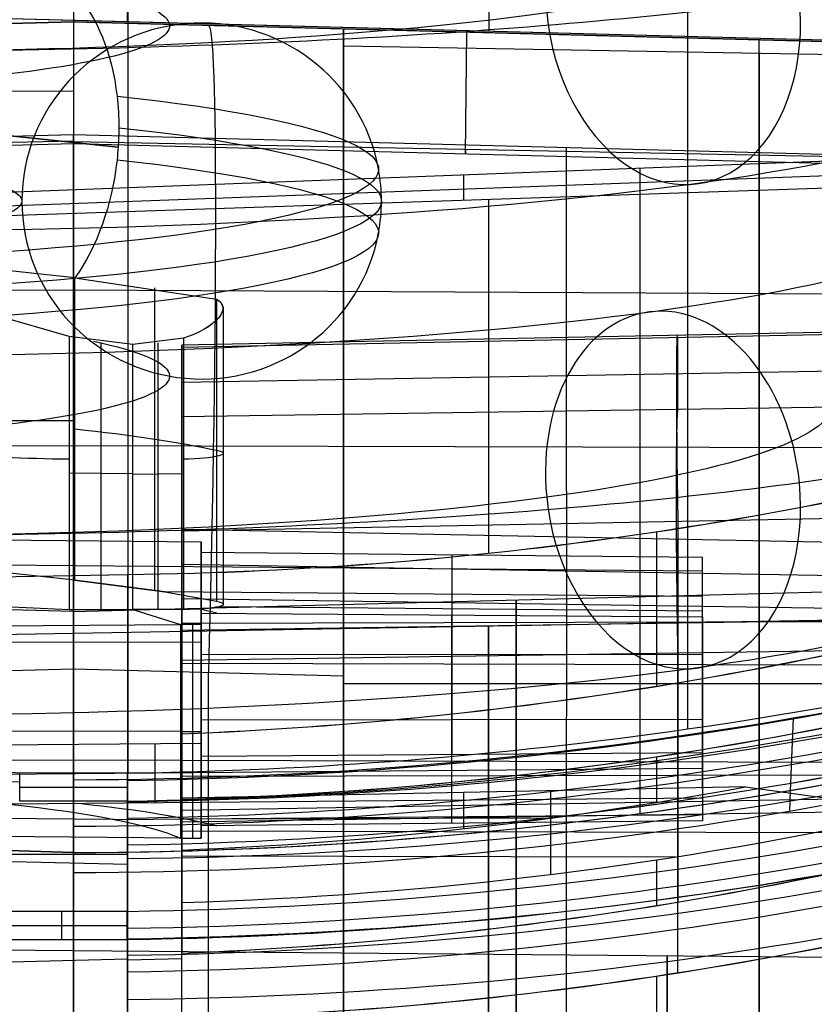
# Model space of a CAD drawing. Extents: x -15 to 7, y 1 to 148.
# Tile 50 of 194: x -0.5 to 3.18, y 112.34 to 116.9. Entities that reach past the tile are written whole.
import ezdxf

# ---------------------------------------------------------------- set-up
doc = ezdxf.new("R2010")
doc.units = 0
doc.layers.add('DEFAULT', color=7, linetype='CONTINUOUS')

msp = doc.modelspace()

# ---------------------------------------------------------------- linework, layer by layer
at = {"layer": 'DEFAULT', "color": 254}
for p, q in [((-0.2496, 145.6579, -6.2764), (-0.2496, 112.6404, -1.6989)), ((0, 116.8919, -107.1913), (0, 139.7683, -102.3288)), ((0, 138.0871, -101.1527), (0, 116.8919, -105.6578)), ((1.6747, 116.8481, -104.5991), (1.6747, 134.2863, -100.8925)), ((3.3843, 116.8033, -104.5629), (-1.5, 116.9312, -104.6664)), ((0, 116.8919, -105.6578), (-1.5, 116.9312, -105.6093)), ((0, 116.8919, -105.6578), (0, 116.8919, -107.1913)), ((3.3843, 116.8033, -107.1196), (0, 116.8919, -107.1913)), ((3.3843, 116.8033, -105.8771), (0, 116.8919, -105.8771)), ((0.9421, 116.8672, -107.1714), (0.9421, 116.8672, -104.6146)), ((-2.9842, 116.622, -5.6577), (-0.0429, 116.3108, -7.9024)), ((-0.0429, 116.3108, -7.9024), (-2.9842, 116.622, -5.6577)), ((4.0948, 116.2781, -2.6313), (-0.9789, 116.0846, -2.6492)), ((-0.9789, 116.0247, -3.0843), (4.0948, 116.2122, -3.1101)), ((1.5584, 116.0644, -3.4897), (1.5584, 116.1814, -2.6403)), ((2.3737, 116.2125, -2.6374), (2.3737, 113.2242, -2.2231)), ((4.0948, 116.1495, -3.566), (-0.9788, 115.9794, -3.4135)), ((-0.2428, 115.7058, -8.0805), (-0.9759, 115.7834, -7.521)), ((-0.2428, 115.7058, -8.0805), (0.4128, 115.6069, -8.7934)), ((-0.2428, 114.3052, -7.8863), (-0.2428, 115.7058, -8.0805)), ((0.1249, 115.6591, -8.4173), (0.1249, 114.2591, -8.2232)), ((-0.2701, 115.4342, -9.079), (-0.8298, 115.5945, -8.8832)), ((0.4128, 115.6069, -8.7934), (0.4128, 114.2081, -8.5995)), ((0.444, 115.5716, -8.8969), (0.444, 114.1938, -8.7059)), ((4.845, 115.485, -6.6896), (0.2526, 115.3946, -6.7579)), ((0.2526, 115.3851, -6.8953), (4.845, 115.4755, -6.8269)), ((-0.2701, 115.4342, -9.079), (-0.2701, 114.1689, -8.9036)), ((0.0259, 115.397, -9.0929), (-0.2701, 115.4342, -9.079)), ((-0.1223, 115.4071, -9.0847), (-0.1223, 114.1688, -8.9131)), ((0.26, 115.4271, -9.0781), (0.0259, 115.397, -9.0929)), ((0.1431, 114.169, -8.9132), (0.1431, 115.405, -9.0845)), ((0.26, 115.4271, -9.0781), (0.26, 114.1692, -8.9037)), ((2.5489, 115.0965, -9.2685), (2.5489, 115.4303, -6.8611)), ((0.0259, 114.1688, -8.9226), (0.0259, 115.397, -9.0929)), ((0.2526, 115.0623, -9.2233), (0.2526, 115.3851, -6.8953)), ((0.2526, 115.2231, -8.064), (4.845, 115.3025, -8.075)), ((0.2526, 114.3866, -7.8972), (0.2526, 115.2462, -7.8972)), ((4.845, 115.1307, -9.3137), (0.2526, 115.0623, -9.2233)), ((-0.9759, 115.0443, -7.4185), (-0.2428, 115.0443, -7.9888)), ((-0.2701, 114.8024, -8.9914), (0.0259, 114.7998, -9.0101)), ((0.0259, 114.7964, -9.0096), (0.26, 114.7989, -8.991)), ((4.845, 114.6224, -5.6992), (0.2526, 114.532, -5.7676)), ((0.2526, 113.2903, -6.605), (0.2526, 114.5417, -6.7785)), ((0.2526, 114.5417, -6.7785), (4.845, 114.4513, -6.8469)), ((0.2526, 114.5417, -6.7785), (0.2526, 114.219, -9.1062)), ((2.5484, 114.5772, -5.7334), (2.5484, 113.8299, -5.6298)), ((-2.4094, 114.5104, -6.4218), (0.3424, 114.4836, -6.4423)), ((0.2526, 114.532, -5.7676), (0.2526, 113.5936, -5.6375)), ((2.4495, 114.5301, -3.3459), (2.4495, 113.8142, -5.6295)), ((2.5487, 113.5023, -6.6749), (2.5487, 114.4965, -6.8127)), ((2.5487, 114.4965, -6.8127), (2.5487, 114.1848, -9.061)), ((0.1266, 114.2589, -8.2252), (0.1266, 114.4857, -6.4407)), ((0.3424, 114.4332, -6.8392), (0.3424, 114.4836, -6.4423)), ((0.3424, 114.4836, -6.4423), (0.3424, 113.55, -6.3129)), ((0.3424, 113.5105, -6.576), (0.3424, 114.4666, -6.576)), ((2.6626, 114.4106, -6.8565), (0.3424, 114.4332, -6.8392)), ((0.3424, 113.4906, -6.7085), (0.3424, 114.4332, -6.8392)), ((1.5025, 114.4219, -6.8478), (1.5025, 113.4991, -6.7199)), ((2.6626, 113.5076, -6.7313), (2.6626, 114.4106, -6.8565)), ((2.6626, 114.2301, -8.2761), (2.6626, 114.4106, -6.8565)), ((-0.2428, 114.3052, -7.8863), (-0.9759, 114.3828, -7.3268)), ((-0.9435, 114.3794, -7.3515), (2.6626, 114.3481, -7.3475)), ((0.2526, 114.3797, -7.947), (4.845, 114.3003, -7.936)), ((-1.5, 114.3039, -3.2174), (0, 114.3317, -3.2599)), ((0, 114.3317, -3.2599), (0, 110.7613, -14.649)), ((0.1737, 114.2517, -8.2788), (-0.2428, 114.3052, -7.8863)), ((-0.2428, 114.3052, -7.8863), (0.1737, 114.2517, -8.2788)), ((2.6626, 113.3374, -7.8649), (2.6626, 114.2824, -7.8649)), ((2.6626, 114.2301, -8.2761), (0.1737, 114.2517, -8.2788)), ((0.1737, 114.2517, -8.2788), (0.4128, 114.2081, -8.5995)), ((0.2526, 114.219, -9.1062), (0.2526, 112.5775, -8.8787)), ((4.845, 114.1506, -9.0158), (0.2526, 114.219, -9.1062)), ((2.6626, 114.1354, -8.9985), (2.6626, 114.2301, -8.2761)), ((-0.8298, 114.195, -8.6892), (-0.2701, 114.1689, -8.9036)), ((-0.2701, 114.1689, -8.9036), (0.0259, 114.1688, -8.9226)), ((0.26, 114.1692, -8.9037), (0.0259, 114.1688, -8.9226)), ((0.0259, 114.1688, -8.9226), (0.2456, 114.1001, -9.4179)), ((0.4146, 114.1522, -9.0206), (0.3349, 114.1714, -8.8823)), ((0.4266, 114.1833, -8.7868), (2.6626, 114.1639, -8.7842)), ((2.5483, 114.1848, -9.0611), (2.5483, 112.8138, -8.871)), ((-1.5, 114.0381, -91.8442), (4.845, 114.1489, -91.8442)), ((4.845, 114.1404, -10.1763), (0.2526, 114.072, -10.0859)), ((0.3424, 114.0994, -9.4169), (0.3424, 114.1528, -9.0213)), ((0.3424, 114.1528, -9.0213), (0.3424, 113.1668, -8.8846)), ((0.3424, 114.1528, -9.0213), (2.6626, 114.1354, -8.9985)), ((0.3424, 113.1288, -9.1508), (0.3424, 114.1354, -9.1508)), ((1.5025, 113.1782, -8.876), (1.5025, 114.1441, -9.0099)), ((2.6626, 114.1354, -8.9985), (2.6626, 113.1897, -8.8674)), ((-1.4181, 114.0877, -9.4015), (0.2456, 114.1001, -9.4179)), ((0.2456, 114.1001, -9.4179), (0.2456, 113.1096, -9.2805)), ((0.3424, 114.0994, -9.4169), (0.2456, 114.1001, -9.4179)), ((0.2526, 114.1059, -5.7085), (3.9206, 114.1147, -5.6451)), ((0.3037, 113.1101, -9.2801), (0.3037, 114.0997, -9.4173)), ((0.3424, 113.1105, -9.2798), (0.3424, 114.0994, -9.4169)), ((-2.4094, 114.0215, -6.354), (0.3424, 114.0182, -6.3778)), ((0.2526, 113.9347, -10.0764), (4.845, 114.0031, -10.1668)), ((0.3424, 113.9871, -6.3735), (0.3424, 113.9871, -6.7773)), ((0.3424, 113.9631, -6.774), (2.6626, 113.9603, -6.7941)), ((2.5488, 112.4862, -9.916), (2.5488, 113.9689, -10.1216)), ((0.2526, 112.2742, -9.8462), (0.2526, 113.9347, -10.0764)), ((0.2526, 113.9206, -6.6924), (4.4644, 113.9106, -6.7652)), ((0.2526, 113.8699, -5.6758), (0.2526, 113.8699, -6.6854)), ((0.2526, 113.8699, -9.0578), (0.2526, 113.8699, -10.0674)), ((2.6626, 113.8001, -6.7719), (2.6626, 113.8001, -8.952)), ((3.0829, 113.667, 0.7538), (3.0708, 113.3649, -1.9336)), ((0.3424, 113.6586, -8.9528), (2.6626, 113.6614, -8.9328)), ((0.3424, 113.6316, -8.9491), (0.3424, 113.6316, -9.3521)), ((0.2456, 113.6048, -9.3492), (-1.4181, 113.6068, -9.3348)), ((0.2456, 113.6048, -9.3492), (0.3424, 113.6049, -9.3484)), ((0.2526, 113.2903, -6.605), (0.2526, 113.5936, -5.6375)), ((-0.4985, 113.4119, -0.1955), (-2.5896, 113.5486, -0.2426)), ((-2.4094, 113.5298, -6.2859), (0.3424, 113.55, -6.3129)), ((0.1266, 113.5484, -6.3108), (0.1266, 113.2732, -8.1432)), ((0.3424, 113.55, -6.3129), (0.3424, 113.4906, -6.7085)), ((3.0784, 113.5552, -0.2407), (3.0756, 113.484, -0.874)), ((0.3424, 113.4906, -6.7085), (2.6626, 113.5076, -6.7313)), ((2.4495, 113.4877, -6.6712), (2.4495, 113.2759, -7.3467)), ((2.6626, 113.5076, -6.7313), (2.6626, 113.2951, -8.1464)), ((-1.7639, 113.396, -7.2143), (2.6626, 113.4342, -7.22)), ((-0.4986, 113.2821, -0.9802), (-0.4985, 113.4119, -0.1955)), ((-0.0015, 113.4121, -0.1942), (-0.4985, 113.4119, -0.1955)), ((-0.25, 113.4121, -0.1945), (-0.25, 113.2821, -0.9802)), ((-0.0015, 113.4121, -0.1942), (-0.0014, 113.2821, -0.9802)), ((0.2526, 113.397, -8.9923), (4.845, 113.408, -8.9129)), ((-0.2499, 113.0433, -2.221), (-0.25, 113.3811, 0.7934)), ((2.8622, 113.3476, -7.3494), (0.2526, 113.2962, -7.3882)), ((2.8622, 113.3476, -7.3494), (3.6684, 113.2372, -8.2479)), ((3.0708, 113.3649, -1.9336), (3.0695, 113.3313, -2.2318)), ((-0.4986, 113.3471, -0.5872), (-0.0014, 113.3471, -0.5872)), ((1.5572, 113.3219, -7.3688), (1.5572, 113.1538, -7.3455)), ((1.9604, 113.2118, -8.2143), (1.9604, 113.3298, -7.3628)), ((3.0695, 113.3313, -2.2318), (3.0657, 113.2355, -3.0842)), ((2.6626, 113.2951, -8.1464), (-0.5479, 113.2674, -8.1423)), ((-0.0014, 113.2821, -0.9802), (-0.4986, 113.2821, -0.9802)), ((-0.2496, 113.2821, -0.9802), (-0.2496, 112.771, -0.9094)), ((0, 113.2034, -0.808), (0, 113.2793, -0.1309)), ((0.2526, 113.1863, -8.1807), (0.2526, 113.2962, -7.3882)), ((0.2526, 113.2962, -7.3882), (0.2526, 113.0552, -7.3548)), ((0.2526, 113.2398, -7.7949), (3.2939, 113.2924, -7.8022)), ((2.6626, 113.2951, -8.1464), (2.6626, 113.1897, -8.8674)), ((-0.0614, 113.197, -8.65), (-2.3353, 113.2167, -8.6526)), ((-0.0614, 113.197, -8.65), (2.6626, 113.2205, -8.6534)), ((0.2526, 112.9258, -7.7678), (0.2526, 113.2436, -7.7678)), ((0.2526, 113.1863, -8.1807), (3.6684, 113.2372, -8.2479)), ((1.9605, 112.9425, -8.177), (1.9605, 113.2118, -8.2143)), ((0, 112.6443, -0.7305), (0, 113.2034, -0.808)), ((0.2526, 113.2001, -7.3749), (1.9661, 113.2042, -7.3453)), ((0.2526, 112.8126, -8.1288), (0.2526, 113.1863, -8.1807)), ((2.6626, 113.1897, -8.8674), (0.3424, 113.1668, -8.8846)), ((0.3424, 113.1668, -8.8846), (0.3424, 113.1105, -9.2798)), ((0.2456, 113.1096, -9.2805), (-1.4181, 113.1259, -9.2682)), ((0.2526, 113.1441, -9.9668), (4.845, 113.1331, -10.0462)), ((-1.5, 113.0833, -2.2376), (-0.25, 113.0433, -2.221)), ((-0.25, 113.0433, -2.2211), (-1.5, 113.0832, -2.2377)), ((0, 113.0787, -1.921), (0, 112.4906, -1.8394)), ((0, 113.0453, -2.2191), (0, 113.0787, -1.921)), ((0, 113.0453, -2.2191), (0, 113.0787, -1.921)), ((0.2456, 113.1096, -9.2805), (0.3424, 113.1105, -9.2798)), ((-1.5, 113.0347, -2.2308), (0, 113.0365, -2.2179)), ((-0.25, 113.0433, -2.221), (0, 113.0453, -2.2191)), ((-0.2499, 113.0433, -2.2211), (-0.25, 113.0433, -2.2211)), ((-0.25, 113.0433, -2.2211), (-0.2499, 113.0433, -2.2211)), ((-0.25, 113.0433, -2.221), (-0.2499, 113.0433, -2.2211)), ((-0.25, 112.951, -3.0448), (-0.2499, 113.0433, -2.2211)), ((-0.25, 113.0433, -2.221), (-0.2499, 113.0433, -2.221)), ((-0.25, 113.0433, -2.2211), (-0.25, 113.0433, -2.221)), ((-0.2499, 113.0433, -2.2211), (-0.25, 113.0433, -2.2211)), ((-0.2499, 113.0433, -2.221), (0, 113.0453, -2.2191)), ((-0.2499, 113.0433, -2.221), (0, 113.0453, -2.2191)), ((-0.2499, 113.0433, -2.221), (-0.2499, 113.0433, -2.2211)), ((-0.2499, 113.0433, -2.2211), (-0.2499, 113.0433, -2.221)), ((-0.2499, 113.0433, -2.2211), (-0.2499, 113.0433, -2.2211)), ((-0.2499, 113.0433, -2.2211), (-0.2499, 113.0433, -2.221)), ((-0.2499, 113.0433, -2.221), (-0.2499, 113.0433, -2.221)), ((-0.2499, 113.0433, -2.2211), (-0.2499, 113.0433, -2.221)), ((0, 112.9879, -2.2111), (0, 113.0453, -2.2191)), ((0.2526, 112.8126, -8.1288), (0.2526, 113.0552, -7.3548)), ((0.2526, 113.0544, -7.3575), (0.2526, 113.0544, -8.1624)), ((0.2526, 113.029, -8.1589), (2.5384, 113.0235, -8.1984)), ((0, 112.9879, -2.2111), (-1.5, 113.0234, -2.2293)), ((0, 109.23, -14.1985), (0, 112.9879, -2.2111)), ((2.4495, 113.01, -8.1949), (2.4495, 112.7981, -8.8707)), ((-0.001, 112.771, -0.9094), (-0.6105, 112.771, -0.9094)), ((-0.3058, 112.771, -0.9094), (-0.3058, 112.6404, -1.6989)), ((-0.001, 112.771, -0.9094), (-0.0009, 112.6404, -1.6989)), ((-0.0007, 112.6404, -1.6989), (-0.001, 112.771, -0.9094)), ((-0.6106, 112.7057, -1.3041), (-0.0009, 112.7057, -1.3041)), ((-0.6107, 112.6404, -1.6989), (-0.0009, 112.6404, -1.6989)), ((0, 112.4906, -1.8394), (0, 112.6443, -0.7305)), ((6, 112.5334, -91.8442), (-1, 112.5945, -91.8442)), ((0.2526, 112.2742, -9.8462), (0.2526, 112.5775, -8.8787)), ((-1.5, 112.5134, -8.9287), (0, 112.5509, -8.9404)), ((0.2526, 112.5506, -8.9643), (0, 112.5457, -8.9569)), ((2.4495, 112.4716, -9.9124), (2.4495, 110.9666, -14.713))]:
    msp.add_line(p, q, dxfattribs=at)
at = {"layer": 'DEFAULT', "color": 7}
for p, q in [((-0.2497, 116.8919, -106.9591), (-3.884, 116.7967, -106.882)), ((-1.4997, 116.8592, -89.3829), (-0.2497, 116.8919, -89.3501)), ((-0.2497, 116.8919, -98.1546), (-1.4997, 116.8592, -98.1546)), ((3.3896, 116.7966, -106.882), (-0.2497, 116.8919, -106.9591)), ((-0.2497, 116.8919, -106.9591), (-0.2497, 116.8919, -89.3501)), ((-0.2497, 116.8919, -89.3501), (1.0003, 116.8592, -89.3829)), ((-0.2497, 116.8919, -106.9591), (-0.2497, 116.326, -107.0644)), ((-0.2497, 116.8919, -98.1546), (1.0003, 116.8592, -98.1546)), ((1.0003, 116.8592, -89.3829), (1.0003, 116.8592, -103.9118)), ((1.0003, 116.8592, -103.9118), (3.3896, 116.7966, -103.9744)), ((1.0003, 110.8919, -103.9118), (1.0003, 116.8592, -103.9118)), ((1.0003, 115.6527, -95.1478), (1.0003, 116.8592, -95.1478)), ((1.5652, 116.2784, -107.0257), (1.5715, 116.8442, -106.9205)), ((1.57, 116.8443, -103.9267), (1.57, 116.8443, -106.9205)), ((4.8503, 116.7123, -91.8507), (1.0003, 116.7795, -91.8507)), ((2.9253, 110.8424, -103.9622), (2.9253, 116.8088, -103.9622)), ((-0.2497, 116.5701, -107.019), (-3.8786, 116.553, -106.9275)), ((-3.8776, 116.2752, -107.2253), (-0.2497, 116.3702, -107.3022)), ((-0.2497, 114.9276, -107.6089), (-0.2497, 116.3702, -107.3022)), ((-0.2497, 116.3702, -107.3022), (3.3778, 116.2752, -107.2253)), ((-0.2497, 116.326, -107.0644), (-0.2497, 116.3702, -107.3022)), ((-0.2497, 116.3396, -107.1377), (-3.8757, 116.2617, -107.1522)), ((-0.2497, 116.326, -107.0644), (-3.8714, 116.2312, -106.9876)), ((3.3784, 116.2646, -107.1685), (-0.2497, 116.3365, -107.1208)), ((3.3801, 116.2309, -106.9871), (-0.2497, 116.326, -107.0644)), ((1.5641, 116.3227, -107.2638), (1.5663, 116.2784, -107.0257)), ((2.0333, 114.9213, -107.5491), (2.0333, 116.3104, -107.2538)), ((-4.7584, 115.6263, -107.3397), (-0.2497, 115.6509, -107.4551)), ((-0.2497, 115.6509, -107.4551), (4.2589, 115.6263, -107.3397)), ((-0.2497, 114.9276, -107.6089), (-4.8166, 114.915, -107.4893)), ((4.3173, 114.915, -107.4893), (-0.2497, 114.9276, -107.6089)), ((-0.2497, 114.1596, -91.8507), (3.8503, 114.267, -91.8507)), ((-0.2497, 114.1596, -91.8507), (-3.7497, 114.2513, -91.8507)), ((-0.2497, 113.8929, -86.3512), (-1.4997, 113.8602, -86.3839)), ((-0.2497, 113.8929, -86.3512), (-0.2497, 64.8413, -86.3512)), ((1.0003, 113.8602, -86.3839), (-0.2497, 113.8929, -86.3512)), ((0.3753, 64.8576, -86.3675), (0.3753, 113.8766, -86.3675)), ((1.0003, 64.874, -86.3839), (1.0003, 113.8602, -86.3839)), ((1.0003, 113.826, -103.9118), (4.8503, 113.826, -104.0126)), ((-4.8166, 113.4601, -107.6422), (-0.2497, 113.4727, -107.7618)), ((-0.2497, 104.7254, -107.7618), (-0.2497, 113.4727, -107.7618)), ((-0.2497, 113.4727, -107.7618), (4.3173, 113.4601, -107.6422)), ((2.0338, 104.7832, -107.702), (2.0338, 113.4664, -107.702))]:
    msp.add_line(p, q, dxfattribs=at)
at = {"layer": 'DEFAULT', "color": 254, "extrusion": (1, -3.27465e-10, -2.35398e-09)}
msp.add_arc((61.637, -494.7832, 0.0019), 497.2916, 80.312009, 84.023854, dxfattribs=at)
at = {"layer": 'DEFAULT', "color": 254, "extrusion": (1, -2.78389e-06, -1.99398e-05)}
msp.add_arc((61.6369, -494.7832, 2.5931), 497.2578, 80.318646, 83.999819, dxfattribs=at)
at = {"layer": 'DEFAULT', "color": 254, "extrusion": (-1.2527e-10, 0.990526, -0.137324)}
msp.add_arc((1.2073, -0.3132, 118.7642), 6.1246, 179.94515, 270.35255, dxfattribs=at)
at = {"layer": 'DEFAULT', "color": 254, "extrusion": (1.7183e-10, 0.990526, -0.137324)}
msp.add_arc((1.2073, -0.3132, 118.5356), 4.4754, 180.0751, 270.4825, dxfattribs=at)
at = {"layer": 'DEFAULT', "color": 254, "extrusion": (0, 0.990526, -0.137324)}
for centre, radius, start, end in [((1.945, 5.676, 117.204), 2.1401, 146.6747, 270), ((1.945, 5.676, 116.5339), 3.1081, 127.6134, 270), ((1.945, 5.676, 116.236), 3.1081, 127.6134, 270), ((1.945, 5.676, 115.5659), 2.1401, 146.6747, 270), ((-0.244, 7.0582, 115.0134), 0.2, 147.5391, 265.4147), ((0.2065, 7.8569, 115.0133), 1, 273.6467, 308.5519)]:
    msp.add_arc(centre, radius, start, end, dxfattribs=at)
at = {"layer": 'DEFAULT', "color": 254, "extrusion": (0.792147, -0.083813, -0.604548)}
for start, end in [(26.9858, 69.7667), (69.7667, 80.0729), (80.0729, 86.3401), (86.3401, 90.3791), (90.3791, 133.16)]:
    msp.add_arc((115.6075, -14.5498, -5.0049), 0.8325, start, end, dxfattribs=at)
at = {"layer": 'DEFAULT', "color": 254, "extrusion": (0.704588, 0.097448, 0.702893)}
for centre, start, end in [((115.5173, -27.4829, -1.1106), 86.7615, 266.7615), ((113.2949, -27.0457, -1.1106), 266.7615, 86.7615), ((113.2949, -27.0457, -1.1106), 86.7615, 266.7615)]:
    msp.add_arc(centre, 0.8325, start, end, dxfattribs=at)
at = {"layer": 'DEFAULT', "color": 254, "extrusion": (-3.46945e-18, 0.137324, 0.990526)}
for start, end in [(190.3062, 0), (180, 190.3062)]:
    msp.add_arc((-0.3441, -116.3849, 5.676), 0.8325, start, end, dxfattribs=at)
at = {"layer": 'DEFAULT', "color": 7, "extrusion": (1, -1.05491e-12, -1.05484e-12)}
msp.add_arc((113.8934, -89.3497, -0.2497), 2.9985, 359.9919, 90.0081, dxfattribs=at)
at = {"layer": 'DEFAULT', "color": 7, "extrusion": (0.999315, -0.026168, -0.026168)}
msp.add_arc((113.8453, -89.4061, -0.3448), 3, 0, 89.9607, dxfattribs=at)
at = {"layer": 'DEFAULT', "color": 7, "extrusion": (1, 7.40402e-17, -7.40402e-17)}
msp.add_arc((113.8606, -89.3824, 1.0003), 2.9985, 359.9919, 90.0081, dxfattribs=at)
at = {"layer": 'DEFAULT', "color": 7, "extrusion": (1, 0, 0)}
for centre, radius in [((111.3923, -91.8507, 1.0003), 5.3872), ((111.3923, -91.8507, 2.9253), 5.3536), ((111.3923, -91.8507, 1.8003), 2.8209)]:
    msp.add_arc(centre, radius, 270, 90, dxfattribs=at)
at = {"layer": 'DEFAULT', "color": 254, "extrusion": (1.37305e-15, 0.990526, -0.137324)}
msp.add_arc((1.2073, -0.3132, 117.8253), 5.4143, 179.9914, 270.3988, dxfattribs=at)
at = {"layer": 'DEFAULT', "color": 254, "extrusion": (-2.94453e-15, 0.990526, -0.137324)}
msp.add_arc((1.945, 5.676, 116.3849), 3.1216, 127.6134, 270, dxfattribs=at)
at = {"layer": 'DEFAULT', "color": 254, "extrusion": (6.63488e-15, 0.990526, -0.137324)}
msp.add_arc((1.945, 5.676, 116.3849), 1.4566, 127.6134, 270, dxfattribs=at)
at = {"layer": 'DEFAULT', "color": 254, "extrusion": (3.3087e-15, 0.990526, -0.137324)}
msp.add_arc((1.2073, -0.3132, 117.2095), 5.1857, 180.009, 270.4164, dxfattribs=at)
at = {"layer": 'DEFAULT', "color": 254, "extrusion": (0, 0.137324, 0.990526)}
for start, end in [(0, 169.6938), (169.6938, 180)]:
    msp.add_arc((-0.3441, -116.3849, 5.676), 0.8325, start, end, dxfattribs=at)
at = {"layer": 'DEFAULT', "color": 254, "extrusion": (1, 0, 0)}
for centre, radius, start, end in [((61.766, -493.8639, 1.6725), 493.3682, 83.680972, 83.87235), ((111.3989, -91.8442, 1.6725), 2.6946, 270, 90), ((111.3989, -91.8442, 2.5), 1.1651, 270, 90)]:
    msp.add_arc(centre, radius, start, end, dxfattribs=at)
at = {"layer": 'DEFAULT', "color": 254, "extrusion": (-0.247722, 0.873637, -0.418798)}
msp.add_arc((-31.7281, 38.4582, 104.5789), 0.2247, 156.6301, 267.3966, dxfattribs=at)
at = {"layer": 'DEFAULT', "color": 254, "extrusion": (-0.252944, 0.873516, -0.41592)}
msp.add_arc((-32.3458, 38.0524, 104.5374), 0.2243, 156.6458, 267.6469, dxfattribs=at)
at = {"layer": 'DEFAULT', "color": 254, "extrusion": (0.999695, 0.019681, 0.014888)}
msp.add_arc((114.3672, -6.7948, 4.7184), 1, 352.1073, 82.0898, dxfattribs=at)
at = {"layer": 'DEFAULT', "color": 254, "extrusion": (1, 2.27796e-16, -6.15292e-16)}
msp.add_arc((114.3948, -6.7579, 0.2526), 0.9998, 352.1033, 82.1106, dxfattribs=at)
at = {"layer": 'DEFAULT', "color": 254, "extrusion": (-1.25278e-10, 0.990526, -0.137324)}
msp.add_arc((1.2073, -0.3132, 116.4992), 6.1246, 179.94515, 270.35255, dxfattribs=at)
at = {"layer": 'DEFAULT', "color": 254, "extrusion": (-1.71813e-10, 0.990526, -0.137324)}
msp.add_arc((1.2073, -0.3132, 116.2706), 4.4754, 180.0751, 270.4825, dxfattribs=at)
at = {"layer": 'DEFAULT', "color": 254, "extrusion": (0.999695, 0.014888, -0.019681)}
msp.add_arc((114.0553, -9.0455, 4.4448), 1, 262.1241, 352.1066, dxfattribs=at)
at = {"layer": 'DEFAULT', "color": 254, "extrusion": (0.026198, 0.107112, 0.993902)}
msp.add_arc((31.6738, -128.1144, 9.0062), 17.9501, 104.55265, 120.25378, dxfattribs=at)
at = {"layer": 'DEFAULT', "color": 254, "extrusion": (0.02605, 0.108067, 0.993802)}
msp.add_arc((31.2129, -128.13, 9.1158), 17.8639, 104.32471, 120.10206, dxfattribs=at)
at = {"layer": 'DEFAULT', "color": 254, "extrusion": (1, -5.00943e-16, -3.78955e-16)}
msp.add_arc((114.072, -9.0861, 0.2526), 0.9998, 262.1033, 352.1106, dxfattribs=at)
at = {"layer": 'DEFAULT', "color": 254, "extrusion": (-3.72851e-13, 0.990526, -0.137324)}
msp.add_arc((1.932, 5.6884, 115.0127), 2.7713, 127.5572, 147.7899, dxfattribs=at)
at = {"layer": 'DEFAULT', "color": 7, "extrusion": (1, 2.37636e-14, -2.27367e-13)}
msp.add_arc((113.4721, -100.7591, -0.2497), 7.0027, 270.00435, 281.99565, dxfattribs=at)
at = {"layer": 'DEFAULT', "color": 7, "extrusion": (0.999654, -0.002751, 0.026177)}
msp.add_arc((113.4711, -100.7102, -1.0984), 7, 270.00413, 282, dxfattribs=at)
at = {"layer": 'DEFAULT', "color": 254, "extrusion": (3.06279e-12, 0.137324, 0.990526)}
msp.add_arc((0.2826, -131.9605, 16.3559), 19.7625, 90.09446, 109.51505, dxfattribs=at)
at = {"layer": 'DEFAULT', "color": 254, "extrusion": (-4.76953e-15, 0.990526, -0.137324)}
msp.add_arc((1.2073, -0.3132, 115.5603), 5.4143, 179.9914, 270.3988, dxfattribs=at)
at = {"layer": 'DEFAULT', "color": 254, "extrusion": (-0.017333, 0.136601, 0.990475)}
for centre in [(-16.1296, -130.3934, 9.9288), (-16.0017, -129.8413, 6.5797)]:
    msp.add_arc(centre, 18.1011, 84.99261, 99.77649, dxfattribs=at)
at = {"layer": 'DEFAULT', "color": 254, "extrusion": (-0.017452, 0.137303, 0.990375)}
for centre, radius, start, end in [((-16.1611, -130.3029, 10.0091), 18.0219, 84.94766, 99.79688), ((-16.033, -129.7533, 6.6597), 18.0219, 84.94766, 99.79688), ((-16.0894, -130.0683, 8.2344), 18.078, 84.97539, 93.3053)]:
    msp.add_arc(centre, radius, start, end, dxfattribs=at)
at = {"layer": 'DEFAULT', "color": 254, "extrusion": (0.025707, 0.107249, 0.9939)}
msp.add_arc((31.2038, -128.5961, 12.0037), 19.5466, 111.74863, 121.51728, dxfattribs=at)
at = {"layer": 'DEFAULT', "color": 254, "extrusion": (-1.62134e-12, 0.137324, 0.990526)}
msp.add_arc((0.2135, -131.9357, 15.1295), 19.58, 71.7838, 89.16598, dxfattribs=at)
at = {"layer": 'DEFAULT', "color": 254, "extrusion": (-8.55771e-13, 0.137324, 0.990526)}
msp.add_arc((0.2866, -131.9897, 15.167), 19.6331, 90.83215, 108.16343, dxfattribs=at)
at = {"layer": 'DEFAULT', "color": 254, "extrusion": (2.95536e-12, 0.137324, 0.990526)}
msp.add_arc((0.2827, -131.9614, 14.4254), 19.7129, 90.09508, 109.51438, dxfattribs=at)
at = {"layer": 'DEFAULT', "color": 254, "extrusion": (-2.09522e-12, 0.137324, 0.990526)}
msp.add_arc((0.2866, -131.9895, 14.5854), 19.6481, 90.8317, 108.16357, dxfattribs=at)
at = {"layer": 'DEFAULT', "color": 254, "extrusion": (0.026036, 0.105563, 0.994072)}
msp.add_arc((32.1109, -128.4883, 11.828), 19.7809, 104.59672, 121.95538, dxfattribs=at)
at = {"layer": 'DEFAULT', "color": 254, "extrusion": (0.025995, 0.105398, 0.99409)}
msp.add_arc((32.0245, -128.316, 11.8088), 19.8554, 104.47127, 123.83177, dxfattribs=at)
at = {"layer": 'DEFAULT', "color": 254, "extrusion": (-0.008727, 0.137319, 0.990488)}
for centre, radius, start, end in [((-8.1294, -131.722, 13.6252), 19.7032, 87.21379, 105.7724), ((-8.1294, -131.7219, 13.6252), 19.7032, 87.21376, 105.77243), ((-8.1202, -131.8521, 13.6252), 20.4265, 87.23356, 106.87549)]:
    msp.add_arc(centre, radius, start, end, dxfattribs=at)
at = {"layer": 'DEFAULT', "color": 254, "extrusion": (0.008727, 0.137319, 0.990488)}
for centre, radius, start, end in [((8.7111, -131.7058, 14.7446), 19.7531, 94.44703, 111.77695), ((8.7243, -131.8142, 14.7446), 20.4266, 94.43704, 114.0789)]:
    msp.add_arc(centre, radius, start, end, dxfattribs=at)
at = {"layer": 'DEFAULT', "color": 254, "extrusion": (0.007929, 0.991394, -0.130675)}
msp.add_arc((0.6695, 6.291, 114.3522), 0.2002, 147.5483, 265.285, dxfattribs=at)
at = {"layer": 'DEFAULT', "color": 254, "extrusion": (-0.008726, 0.137319, 0.990488)}
msp.add_arc((-8.1281, -131.7159, 13.3252), 19.689, 86.48152, 105.75722, dxfattribs=at)
at = {"layer": 'DEFAULT', "color": 7, "extrusion": (1, 0, 1.11355e-33)}
msp.add_arc((111.3923, -91.8507, -0.2497), 2.7673, 270, 90, dxfattribs=at)
at = {"layer": 'DEFAULT', "color": 254, "extrusion": (-0.008708, 0.137322, 0.990488)}
msp.add_arc((-8.109, -131.7237, 13.3257), 19.6959, 87.22195, 105.76353, dxfattribs=at)
at = {"layer": 'DEFAULT', "color": 254, "extrusion": (2.8487e-12, 0.137324, 0.990526)}
msp.add_arc((0.2829, -131.9623, 12.495), 19.6633, 90.09571, 109.51369, dxfattribs=at)
at = {"layer": 'DEFAULT', "color": 254, "extrusion": (-1.08469e-14, 0.137324, 0.990526)}
msp.add_arc((0.292, -132.0434, 14.5854), 20.218, 90.82468, 110.22595, dxfattribs=at)
at = {"layer": 'DEFAULT', "color": 254, "extrusion": (0.017572, 0.136575, 0.990474)}
for centre in [(17.0537, -130.0593, 8.935), (16.924, -129.5075, 5.5859)]:
    msp.add_arc(centre, 18.0502, 99.07663, 113.8884, dxfattribs=at)
at = {"layer": 'DEFAULT', "color": 254, "extrusion": (0.017452, 0.137303, 0.990375)}
for centre in [(16.8327, -130.0023, 9.0181), (16.7046, -129.4526, 5.6686)]:
    msp.add_arc(centre, 17.9714, 98.95736, 113.83448, dxfattribs=at)
at = {"layer": 'DEFAULT', "color": 254, "extrusion": (-9.56689e-15, 0.137324, 0.990526)}
msp.add_arc((0.2924, -132.0473, 14.1054), 20.2345, 90.82529, 110.24783, dxfattribs=at)
at = {"layer": 'DEFAULT', "color": 254, "extrusion": (-1.19922e-14, 0.137324, 0.990526)}
msp.add_arc((0.2926, -132.05, 13.7854), 20.2455, 90.82571, 110.26236, dxfattribs=at)
at = {"layer": 'DEFAULT', "color": 254, "extrusion": (-8.2471e-15, 0.137324, 0.990526)}
msp.add_arc((0.2978, -132.1006, 14.1854), 20.4253, 90.83545, 110.47783, dxfattribs=at)
at = {"layer": 'DEFAULT', "color": 254, "extrusion": (-0.002702, 0.294448, 0.955664)}
msp.add_arc((-0.9432, -127.7385, 33.2084), 19.3023, 90.28495, 98.01897, dxfattribs=at)
at = {"layer": 'DEFAULT', "color": 254, "extrusion": (0.025608, 0.107768, 0.993846)}
msp.add_arc((30.9593, -128.6499, 11.8481), 20.5863, 104.00523, 123.14882, dxfattribs=at)
at = {"layer": 'DEFAULT', "color": 254, "extrusion": (1.25156e-13, 0.990526, -0.137324)}
msp.add_arc((1.945, 5.676, 113.3124), 2.2891, 127.6134, 163.1345, dxfattribs=at)
at = {"layer": 'DEFAULT', "color": 254, "extrusion": (-5.52718e-07, 0.990526, -0.137325)}
msp.add_arc((1.6121, 5.6757, 113.3153), 2.2895, 127.6184, 152.2785, dxfattribs=at)
at = {"layer": 'DEFAULT', "color": 254, "extrusion": (1, 1.7339e-07, 1.66187e-06)}
msp.add_arc((61.7627, -493.8954, 0), 496.4447, 84.043631, 84.0742, dxfattribs=at)
at = {"layer": 'DEFAULT', "color": 254, "extrusion": (0.017453, 0.137303, 0.990375)}
msp.add_arc((16.7876, -129.7913, 7.4434), 18.0206, 98.98051, 109.94787, dxfattribs=at)
at = {"layer": 'DEFAULT', "color": 254, "extrusion": (0.024821, 0.114416, 0.993123)}
msp.add_arc((28.4046, -129.1362, 12.0165), 20.9094, 102.90192, 121.97574, dxfattribs=at)
at = {"layer": 'DEFAULT', "color": 254, "extrusion": (1, 1.95456e-09, 1.28579e-09)}
msp.add_arc((112.9127, -1.0979, 0), 0.9997, 84.0757, 162.6013, dxfattribs=at)

doc.saveas('drawing.dxf')
